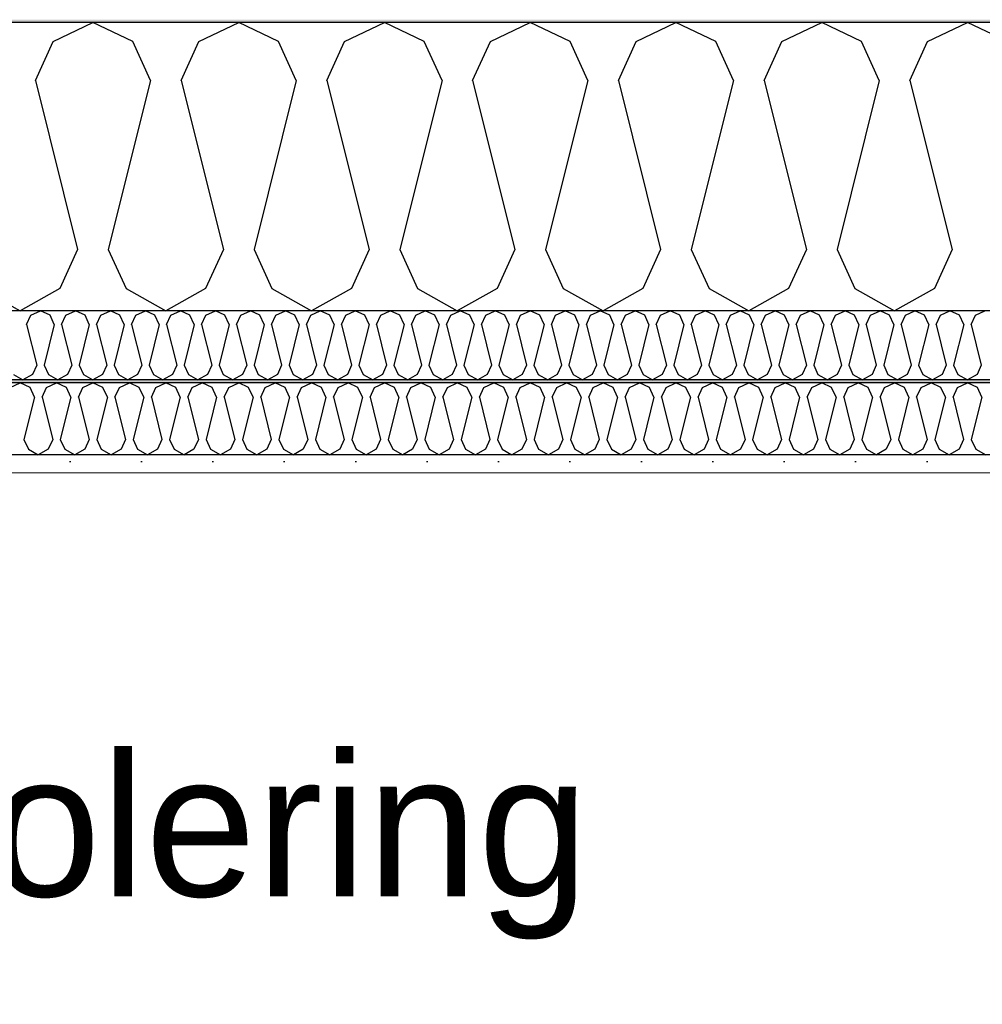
# Model space of a CAD drawing. Header units: millimetres. Extents: x -8544 to 51179, y -2070 to 39312.
# Tile 57 of 165: x 6990 to 7664, y 9796 to 10485. Entities that reach past the tile are written whole.
import ezdxf

# ---------------------------------------------------------------- set-up
doc = ezdxf.new("R2010")
doc.units = ezdxf.units.MM
doc.header["$LTSCALE"] = 0.5
doc.header["$MEASUREMENT"] = 0
doc.linetypes.add('PLINE', pattern=[0])
doc.layers.add('236- Innvendig kledning og overflate(Nye konstruksjoner)', color=7, linetype='Continuous', lineweight=0)
for name, color, linetype in [('256- Faste himlinger og overflatebehandling (Skravur)(Nye konstruksjoner)', 7, 'Continuous'), ('256- Faste himlinger og overflatebehandling(Nye konstruksjoner)', 7, 'Continuous'), ('261- Primærkonstruksjon (tak)', 7, 'Continuous'), ('261- Primærkonstruksjon (tak) (Skravur)', 7, 'Continuous'), ('262- Taktekking (Skravur)(Nye konstruksjoner)', 7, 'Continuous'), ('832- Tekst bygning(Nye konstruksjoner)', 7, 'Continuous')]:
    doc.layers.add(name, color=color, linetype=linetype)
doc.styles.add('GENERATED_STYLE_3', font='arial.ttf')
doc.dimstyles.new('GENERATED_STYLE__2', dxfattribs={"dimtxt": 0.18, "dimasz": 182.4, "dimexe": 0.18, "dimexo": 0.0625, "dimgap": 0, "dimtad": 0, "dimtih": 1, "dimtoh": 1, "dimdec": 4, "dimzin": 0, "dimdsep": 46, "dimcen": 0.09, "dimadec": 0, "dimazin": 0, "dimtfac": 1, "dimtdec": 4, "dimtmove": 0, "dimatfit": 3, "dimldrblk": 'ARROWHEAD_5', "dimfxl": 1, "dimtolj": 1, "dimtzin": 0, "dimarcsym": 0})

# ---------------------------------------------------------------- blocks, each defined once
blk = doc.blocks.new('*X3')
at = {"layer": '261- Primærkonstruksjon (tak) (Skravur)', "linetype": 'PLINE'}
for p, q in [((7013.24, 10469.96), (7041.1, 10483.15)), ((7068.97, 10469.96), (7041.1, 10483.15)), ((7115.28, 10469.96), (7143.15, 10483.15)), ((7171.02, 10469.96), (7143.15, 10483.15)), ((7217.33, 10469.96), (7245.19, 10483.15)), ((7273.06, 10469.96), (7245.19, 10483.15)), ((7319.37, 10469.96), (7347.24, 10483.15)), ((7375.11, 10469.96), (7347.24, 10483.15)), ((7421.42, 10469.96), (7449.28, 10483.15)), ((7477.15, 10469.96), (7449.28, 10483.15)), ((7523.46, 10469.96), (7551.33, 10483.15)), ((7579.2, 10469.96), (7551.33, 10483.15)), ((7625.51, 10469.96), (7653.37, 10483.15)), ((7681.24, 10469.96), (7653.37, 10483.15)), ((7000.8, 10442.63), (7013.24, 10469.96)), ((7081.41, 10442.63), (7068.97, 10469.96)), ((7102.85, 10442.63), (7115.28, 10469.96)), ((7183.45, 10442.63), (7171.02, 10469.96)), ((7204.89, 10442.63), (7217.33, 10469.96)), ((7285.5, 10442.63), (7273.06, 10469.96)), ((7306.94, 10442.63), (7319.37, 10469.96)), ((7387.54, 10442.63), (7375.11, 10469.96)), ((7408.98, 10442.63), (7421.42, 10469.96)), ((7489.59, 10442.63), (7477.15, 10469.96)), ((7511.03, 10442.63), (7523.46, 10469.96)), ((7591.63, 10442.63), (7579.2, 10469.96)), ((7613.07, 10442.63), (7625.51, 10469.96)), ((7000.8, 10442.63), (7030.38, 10324.3)), ((7081.41, 10442.63), (7051.82, 10324.3)), ((7102.85, 10442.63), (7132.43, 10324.3)), ((7183.45, 10442.63), (7153.87, 10324.3)), ((7204.89, 10442.63), (7234.47, 10324.3)), ((7285.5, 10442.63), (7255.91, 10324.3)), ((7306.94, 10442.63), (7336.52, 10324.3)), ((7387.54, 10442.63), (7357.96, 10324.3)), ((7408.98, 10442.63), (7438.56, 10324.3)), ((7489.59, 10442.63), (7460, 10324.3)), ((7511.03, 10442.63), (7540.61, 10324.3)), ((7591.63, 10442.63), (7562.05, 10324.3)), ((7613.07, 10442.63), (7642.65, 10324.3)), ((7030.38, 10324.3), (7017.95, 10296.97)), ((7051.82, 10324.3), (7064.26, 10296.97)), ((7132.43, 10324.3), (7119.99, 10296.97)), ((7153.87, 10324.3), (7166.3, 10296.97)), ((7234.47, 10324.3), (7222.04, 10296.97)), ((7255.91, 10324.3), (7268.35, 10296.97)), ((7336.52, 10324.3), (7324.08, 10296.97)), ((7357.96, 10324.3), (7370.39, 10296.97)), ((7438.56, 10324.3), (7426.13, 10296.97)), ((7460, 10324.3), (7472.44, 10296.97)), ((7540.61, 10324.3), (7528.17, 10296.97)), ((7562.05, 10324.3), (7574.48, 10296.97)), ((7642.65, 10324.3), (7630.22, 10296.97)), ((6962.21, 10296.97), (6990.08, 10281.42)), ((7017.95, 10296.97), (6990.08, 10281.42)), ((7064.26, 10296.97), (7092.13, 10281.42)), ((7119.99, 10296.97), (7092.13, 10281.42)), ((7166.3, 10296.97), (7194.17, 10281.42)), ((7222.04, 10296.97), (7194.17, 10281.42)), ((7268.35, 10296.97), (7296.22, 10281.42)), ((7324.08, 10296.97), (7296.22, 10281.42)), ((7370.39, 10296.97), (7398.26, 10281.42)), ((7426.13, 10296.97), (7398.26, 10281.42)), ((7472.44, 10296.97), (7500.31, 10281.42)), ((7528.17, 10296.97), (7500.31, 10281.42)), ((7574.48, 10296.97), (7602.35, 10281.42)), ((7630.22, 10296.97), (7602.35, 10281.42))]:
    blk.add_line(p, q, dxfattribs=at)
blk = doc.blocks.new('*X55')
at = {"layer": '256- Faste himlinger og overflatebehandling (Skravur)(Nye konstruksjoner)', "linetype": 'PLINE'}
for p, q in [((6994.69, 10271.7), (6997.68, 10278.25)), ((6997.68, 10278.25), (7004.37, 10281.42)), ((7011.06, 10278.25), (7004.37, 10281.42)), ((7014.04, 10271.7), (7011.06, 10278.25)), ((7019.19, 10271.7), (7022.17, 10278.25)), ((7022.17, 10278.25), (7028.86, 10281.42)), ((7035.55, 10278.25), (7028.86, 10281.42)), ((7038.53, 10271.7), (7035.55, 10278.25)), ((7043.68, 10271.7), (7046.66, 10278.25)), ((7046.66, 10278.25), (7053.35, 10281.42)), ((7060.04, 10278.25), (7053.35, 10281.42)), ((7063.02, 10271.7), (7060.04, 10278.25)), ((7068.17, 10271.7), (7071.15, 10278.25)), ((7071.15, 10278.25), (7077.84, 10281.42)), ((7084.53, 10278.25), (7077.84, 10281.42)), ((7087.51, 10271.7), (7084.53, 10278.25)), ((7092.66, 10271.7), (7095.64, 10278.25)), ((7095.64, 10278.25), (7102.33, 10281.42)), ((7109.02, 10278.25), (7102.33, 10281.42)), ((7112, 10271.7), (7109.02, 10278.25)), ((7117.15, 10271.7), (7120.13, 10278.25)), ((7120.13, 10278.25), (7126.82, 10281.42)), ((7133.51, 10278.25), (7126.82, 10281.42)), ((7136.49, 10271.7), (7133.51, 10278.25)), ((7141.64, 10271.7), (7144.62, 10278.25)), ((7144.62, 10278.25), (7151.31, 10281.42)), ((7158, 10278.25), (7151.31, 10281.42)), ((7160.98, 10271.7), (7158, 10278.25)), ((7166.13, 10271.7), (7169.11, 10278.25)), ((7169.11, 10278.25), (7175.8, 10281.42)), ((7182.49, 10278.25), (7175.8, 10281.42)), ((7185.48, 10271.7), (7182.49, 10278.25)), ((7190.62, 10271.7), (7193.61, 10278.25)), ((7193.61, 10278.25), (7200.29, 10281.42)), ((7206.98, 10278.25), (7200.29, 10281.42)), ((7209.97, 10271.7), (7206.98, 10278.25)), ((7215.11, 10271.7), (7218.1, 10278.25)), ((7218.1, 10278.25), (7224.78, 10281.42)), ((7231.47, 10278.25), (7224.78, 10281.42)), ((7234.46, 10271.7), (7231.47, 10278.25)), ((7239.6, 10271.7), (7242.59, 10278.25)), ((7242.59, 10278.25), (7249.28, 10281.42)), ((7255.96, 10278.25), (7249.28, 10281.42)), ((7258.95, 10271.7), (7255.96, 10278.25)), ((7264.09, 10271.7), (7267.08, 10278.25)), ((7267.08, 10278.25), (7273.77, 10281.42)), ((7280.45, 10278.25), (7273.77, 10281.42)), ((7283.44, 10271.7), (7280.45, 10278.25)), ((7288.58, 10271.7), (7291.57, 10278.25)), ((7291.57, 10278.25), (7298.26, 10281.42)), ((7304.94, 10278.25), (7298.26, 10281.42)), ((7307.93, 10271.7), (7304.94, 10278.25)), ((7313.07, 10271.7), (7316.06, 10278.25)), ((7316.06, 10278.25), (7322.75, 10281.42)), ((7329.44, 10278.25), (7322.75, 10281.42)), ((7332.42, 10271.7), (7329.44, 10278.25)), ((7337.57, 10271.7), (7340.55, 10278.25)), ((7340.55, 10278.25), (7347.24, 10281.42)), ((7353.93, 10278.25), (7347.24, 10281.42)), ((7356.91, 10271.7), (7353.93, 10278.25)), ((7362.06, 10271.7), (7365.04, 10278.25)), ((7365.04, 10278.25), (7371.73, 10281.42)), ((7378.42, 10278.25), (7371.73, 10281.42)), ((7381.4, 10271.7), (7378.42, 10278.25)), ((7386.55, 10271.7), (7389.53, 10278.25)), ((7389.53, 10278.25), (7396.22, 10281.42)), ((7402.91, 10278.25), (7396.22, 10281.42)), ((7405.89, 10271.7), (7402.91, 10278.25)), ((7411.04, 10271.7), (7414.02, 10278.25)), ((7414.02, 10278.25), (7420.71, 10281.42)), ((7427.4, 10278.25), (7420.71, 10281.42)), ((7430.38, 10271.7), (7427.4, 10278.25)), ((7435.53, 10271.7), (7438.51, 10278.25)), ((7438.51, 10278.25), (7445.2, 10281.42)), ((7451.89, 10278.25), (7445.2, 10281.42)), ((7454.87, 10271.7), (7451.89, 10278.25)), ((7460.02, 10271.7), (7463, 10278.25)), ((7463, 10278.25), (7469.69, 10281.42)), ((7476.38, 10278.25), (7469.69, 10281.42)), ((7479.37, 10271.7), (7476.38, 10278.25)), ((7484.51, 10271.7), (7487.49, 10278.25)), ((7487.49, 10278.25), (7494.18, 10281.42)), ((7500.87, 10278.25), (7494.18, 10281.42)), ((7503.86, 10271.7), (7500.87, 10278.25)), ((7509, 10271.7), (7511.99, 10278.25)), ((7511.99, 10278.25), (7518.67, 10281.42)), ((7525.36, 10278.25), (7518.67, 10281.42)), ((7528.35, 10271.7), (7525.36, 10278.25)), ((7533.49, 10271.7), (7536.48, 10278.25)), ((7536.48, 10278.25), (7543.16, 10281.42)), ((7549.85, 10278.25), (7543.16, 10281.42)), ((7552.84, 10271.7), (7549.85, 10278.25)), ((7557.98, 10271.7), (7560.97, 10278.25)), ((7560.97, 10278.25), (7567.66, 10281.42)), ((7574.34, 10278.25), (7567.66, 10281.42)), ((7577.33, 10271.7), (7574.34, 10278.25)), ((7582.47, 10271.7), (7585.46, 10278.25)), ((7585.46, 10278.25), (7592.15, 10281.42)), ((7598.83, 10278.25), (7592.15, 10281.42)), ((7601.82, 10271.7), (7598.83, 10278.25)), ((7606.96, 10271.7), (7609.95, 10278.25)), ((7609.95, 10278.25), (7616.64, 10281.42)), ((7623.33, 10278.25), (7616.64, 10281.42)), ((7626.31, 10271.7), (7623.33, 10278.25)), ((7631.46, 10271.7), (7634.44, 10278.25)), ((7634.44, 10278.25), (7641.13, 10281.42)), ((7647.82, 10278.25), (7641.13, 10281.42)), ((7650.8, 10271.7), (7647.82, 10278.25)), ((7655.95, 10271.7), (7658.93, 10278.25)), ((7658.93, 10278.25), (7665.62, 10281.42)), ((6994.69, 10271.7), (7001.79, 10243.3)), ((7014.04, 10271.7), (7006.94, 10243.3)), ((7019.19, 10271.7), (7026.29, 10243.3)), ((7038.53, 10271.7), (7031.43, 10243.3)), ((7043.68, 10271.7), (7050.78, 10243.3)), ((7063.02, 10271.7), (7055.92, 10243.3)), ((7068.17, 10271.7), (7075.27, 10243.3)), ((7087.51, 10271.7), (7080.41, 10243.3)), ((7092.66, 10271.7), (7099.76, 10243.3)), ((7112, 10271.7), (7104.9, 10243.3)), ((7117.15, 10271.7), (7124.25, 10243.3)), ((7136.49, 10271.7), (7129.39, 10243.3)), ((7141.64, 10271.7), (7148.74, 10243.3)), ((7160.98, 10271.7), (7153.88, 10243.3)), ((7166.13, 10271.7), (7173.23, 10243.3)), ((7185.48, 10271.7), (7178.38, 10243.3)), ((7190.62, 10271.7), (7197.72, 10243.3)), ((7209.97, 10271.7), (7202.87, 10243.3)), ((7215.11, 10271.7), (7222.21, 10243.3)), ((7234.46, 10271.7), (7227.36, 10243.3)), ((7239.6, 10271.7), (7246.7, 10243.3)), ((7258.95, 10271.7), (7251.85, 10243.3)), ((7264.09, 10271.7), (7271.19, 10243.3)), ((7283.44, 10271.7), (7276.34, 10243.3)), ((7288.58, 10271.7), (7295.68, 10243.3)), ((7307.93, 10271.7), (7300.83, 10243.3)), ((7313.07, 10271.7), (7320.17, 10243.3)), ((7332.42, 10271.7), (7325.32, 10243.3)), ((7337.57, 10271.7), (7344.67, 10243.3)), ((7356.91, 10271.7), (7349.81, 10243.3)), ((7362.06, 10271.7), (7369.16, 10243.3)), ((7381.4, 10271.7), (7374.3, 10243.3)), ((7386.55, 10271.7), (7393.65, 10243.3)), ((7405.89, 10271.7), (7398.79, 10243.3)), ((7411.04, 10271.7), (7418.14, 10243.3)), ((7430.38, 10271.7), (7423.28, 10243.3)), ((7435.53, 10271.7), (7442.63, 10243.3)), ((7454.87, 10271.7), (7447.77, 10243.3)), ((7460.02, 10271.7), (7467.12, 10243.3)), ((7479.37, 10271.7), (7472.27, 10243.3)), ((7484.51, 10271.7), (7491.61, 10243.3)), ((7503.86, 10271.7), (7496.76, 10243.3)), ((7509, 10271.7), (7516.1, 10243.3)), ((7528.35, 10271.7), (7521.25, 10243.3)), ((7533.49, 10271.7), (7540.59, 10243.3)), ((7552.84, 10271.7), (7545.74, 10243.3)), ((7557.98, 10271.7), (7565.08, 10243.3)), ((7577.33, 10271.7), (7570.23, 10243.3)), ((7582.47, 10271.7), (7589.57, 10243.3)), ((7601.82, 10271.7), (7594.72, 10243.3)), ((7606.96, 10271.7), (7614.06, 10243.3)), ((7626.31, 10271.7), (7619.21, 10243.3)), ((7631.46, 10271.7), (7638.56, 10243.3)), ((7650.8, 10271.7), (7643.7, 10243.3)), ((7655.95, 10271.7), (7663.05, 10243.3)), ((7001.79, 10243.3), (6998.81, 10236.74)), ((7006.94, 10243.3), (7009.92, 10236.74)), ((7026.29, 10243.3), (7023.3, 10236.74)), ((7031.43, 10243.3), (7034.42, 10236.74)), ((7050.78, 10243.3), (7047.79, 10236.74)), ((7055.92, 10243.3), (7058.91, 10236.74)), ((7075.27, 10243.3), (7072.28, 10236.74)), ((7080.41, 10243.3), (7083.4, 10236.74)), ((7099.76, 10243.3), (7096.77, 10236.74)), ((7104.9, 10243.3), (7107.89, 10236.74)), ((7124.25, 10243.3), (7121.26, 10236.74)), ((7129.39, 10243.3), (7132.38, 10236.74)), ((7148.74, 10243.3), (7145.75, 10236.74)), ((7153.88, 10243.3), (7156.87, 10236.74)), ((7173.23, 10243.3), (7170.25, 10236.74)), ((7178.38, 10243.3), (7181.36, 10236.74)), ((7197.72, 10243.3), (7194.74, 10236.74)), ((7202.87, 10243.3), (7205.85, 10236.74)), ((7222.21, 10243.3), (7219.23, 10236.74)), ((7227.36, 10243.3), (7230.34, 10236.74)), ((7246.7, 10243.3), (7243.72, 10236.74)), ((7251.85, 10243.3), (7254.83, 10236.74)), ((7271.19, 10243.3), (7268.21, 10236.74)), ((7276.34, 10243.3), (7279.32, 10236.74)), ((7295.68, 10243.3), (7292.7, 10236.74)), ((7300.83, 10243.3), (7303.81, 10236.74)), ((7320.17, 10243.3), (7317.19, 10236.74)), ((7325.32, 10243.3), (7328.3, 10236.74)), ((7344.67, 10243.3), (7341.68, 10236.74)), ((7349.81, 10243.3), (7352.8, 10236.74)), ((7369.16, 10243.3), (7366.17, 10236.74)), ((7374.3, 10243.3), (7377.29, 10236.74)), ((7393.65, 10243.3), (7390.66, 10236.74)), ((7398.79, 10243.3), (7401.78, 10236.74)), ((7418.14, 10243.3), (7415.15, 10236.74)), ((7423.28, 10243.3), (7426.27, 10236.74)), ((7442.63, 10243.3), (7439.64, 10236.74)), ((7447.77, 10243.3), (7450.76, 10236.74)), ((7467.12, 10243.3), (7464.14, 10236.74)), ((7472.27, 10243.3), (7475.25, 10236.74)), ((7491.61, 10243.3), (7488.63, 10236.74)), ((7496.76, 10243.3), (7499.74, 10236.74)), ((7516.1, 10243.3), (7513.12, 10236.74)), ((7521.25, 10243.3), (7524.23, 10236.74)), ((7540.59, 10243.3), (7537.61, 10236.74)), ((7545.74, 10243.3), (7548.72, 10236.74)), ((7565.08, 10243.3), (7562.1, 10236.74)), ((7570.23, 10243.3), (7573.21, 10236.74)), ((7589.57, 10243.3), (7586.59, 10236.74)), ((7594.72, 10243.3), (7597.7, 10236.74)), ((7614.06, 10243.3), (7611.08, 10236.74)), ((7619.21, 10243.3), (7622.19, 10236.74)), ((7638.56, 10243.3), (7635.57, 10236.74)), ((7643.7, 10243.3), (7646.69, 10236.74)), ((7663.05, 10243.3), (7660.06, 10236.74)), ((6985.43, 10236.74), (6992.12, 10233.01)), ((6998.81, 10236.74), (6992.12, 10233.01)), ((7009.92, 10236.74), (7016.61, 10233.01)), ((7023.3, 10236.74), (7016.61, 10233.01)), ((7034.42, 10236.74), (7041.1, 10233.01)), ((7047.79, 10236.74), (7041.1, 10233.01)), ((7058.91, 10236.74), (7065.59, 10233.01)), ((7072.28, 10236.74), (7065.59, 10233.01)), ((7083.4, 10236.74), (7090.09, 10233.01)), ((7096.77, 10236.74), (7090.09, 10233.01)), ((7107.89, 10236.74), (7114.58, 10233.01)), ((7121.26, 10236.74), (7114.58, 10233.01)), ((7132.38, 10236.74), (7139.07, 10233.01)), ((7145.75, 10236.74), (7139.07, 10233.01)), ((7156.87, 10236.74), (7163.56, 10233.01)), ((7170.25, 10236.74), (7163.56, 10233.01)), ((7181.36, 10236.74), (7188.05, 10233.01)), ((7194.74, 10236.74), (7188.05, 10233.01)), ((7205.85, 10236.74), (7212.54, 10233.01)), ((7219.23, 10236.74), (7212.54, 10233.01)), ((7230.34, 10236.74), (7237.03, 10233.01)), ((7243.72, 10236.74), (7237.03, 10233.01)), ((7254.83, 10236.74), (7261.52, 10233.01)), ((7268.21, 10236.74), (7261.52, 10233.01)), ((7279.32, 10236.74), (7286.01, 10233.01)), ((7292.7, 10236.74), (7286.01, 10233.01)), ((7303.81, 10236.74), (7310.5, 10233.01)), ((7317.19, 10236.74), (7310.5, 10233.01)), ((7328.3, 10236.74), (7334.99, 10233.01)), ((7341.68, 10236.74), (7334.99, 10233.01)), ((7352.8, 10236.74), (7359.48, 10233.01)), ((7366.17, 10236.74), (7359.48, 10233.01)), ((7377.29, 10236.74), (7383.97, 10233.01)), ((7390.66, 10236.74), (7383.97, 10233.01)), ((7401.78, 10236.74), (7408.47, 10233.01)), ((7415.15, 10236.74), (7408.47, 10233.01)), ((7426.27, 10236.74), (7432.96, 10233.01)), ((7439.64, 10236.74), (7432.96, 10233.01)), ((7450.76, 10236.74), (7457.45, 10233.01)), ((7464.14, 10236.74), (7457.45, 10233.01)), ((7475.25, 10236.74), (7481.94, 10233.01)), ((7488.63, 10236.74), (7481.94, 10233.01)), ((7499.74, 10236.74), (7506.43, 10233.01)), ((7513.12, 10236.74), (7506.43, 10233.01)), ((7524.23, 10236.74), (7530.92, 10233.01)), ((7537.61, 10236.74), (7530.92, 10233.01)), ((7548.72, 10236.74), (7555.41, 10233.01)), ((7562.1, 10236.74), (7555.41, 10233.01)), ((7573.21, 10236.74), (7579.9, 10233.01)), ((7586.59, 10236.74), (7579.9, 10233.01)), ((7597.7, 10236.74), (7604.39, 10233.01)), ((7611.08, 10236.74), (7604.39, 10233.01)), ((7622.19, 10236.74), (7628.88, 10233.01)), ((7635.57, 10236.74), (7628.88, 10233.01)), ((7646.69, 10236.74), (7653.37, 10233.01)), ((7660.06, 10236.74), (7653.37, 10233.01))]:
    blk.add_line(p, q, dxfattribs=at)
blk = doc.blocks.new('*X57')
at = {"layer": '256- Faste himlinger og overflatebehandling (Skravur)(Nye konstruksjoner)', "linetype": 'PLINE'}
for p, q in [((6983.11, 10227.69), (6990.08, 10230.99)), ((6997.05, 10227.69), (6990.08, 10230.99)), ((7008.63, 10227.69), (7015.59, 10230.99)), ((7022.56, 10227.69), (7015.59, 10230.99)), ((7034.14, 10227.69), (7041.1, 10230.99)), ((7048.07, 10227.69), (7041.1, 10230.99)), ((7059.65, 10227.69), (7066.61, 10230.99)), ((7073.58, 10227.69), (7066.61, 10230.99)), ((7085.16, 10227.69), (7092.13, 10230.99)), ((7099.09, 10227.69), (7092.13, 10230.99)), ((7110.67, 10227.69), (7117.64, 10230.99)), ((7124.6, 10227.69), (7117.64, 10230.99)), ((7136.18, 10227.69), (7143.15, 10230.99)), ((7150.12, 10227.69), (7143.15, 10230.99)), ((7161.69, 10227.69), (7168.66, 10230.99)), ((7175.63, 10227.69), (7168.66, 10230.99)), ((7187.2, 10227.69), (7194.17, 10230.99)), ((7201.14, 10227.69), (7194.17, 10230.99)), ((7212.72, 10227.69), (7219.68, 10230.99)), ((7226.65, 10227.69), (7219.68, 10230.99)), ((7238.23, 10227.69), (7245.19, 10230.99)), ((7252.16, 10227.69), (7245.19, 10230.99)), ((7263.74, 10227.69), (7270.7, 10230.99)), ((7277.67, 10227.69), (7270.7, 10230.99)), ((7289.25, 10227.69), (7296.22, 10230.99)), ((7303.18, 10227.69), (7296.22, 10230.99)), ((7314.76, 10227.69), (7321.73, 10230.99)), ((7328.69, 10227.69), (7321.73, 10230.99)), ((7340.27, 10227.69), (7347.24, 10230.99)), ((7354.21, 10227.69), (7347.24, 10230.99)), ((7365.78, 10227.69), (7372.75, 10230.99)), ((7379.72, 10227.69), (7372.75, 10230.99)), ((7391.29, 10227.69), (7398.26, 10230.99)), ((7405.23, 10227.69), (7398.26, 10230.99)), ((7416.81, 10227.69), (7423.77, 10230.99)), ((7430.74, 10227.69), (7423.77, 10230.99)), ((7442.32, 10227.69), (7449.28, 10230.99)), ((7456.25, 10227.69), (7449.28, 10230.99)), ((7467.83, 10227.69), (7474.79, 10230.99)), ((7481.76, 10227.69), (7474.79, 10230.99)), ((7493.34, 10227.69), (7500.31, 10230.99)), ((7507.27, 10227.69), (7500.31, 10230.99)), ((7518.85, 10227.69), (7525.82, 10230.99)), ((7532.78, 10227.69), (7525.82, 10230.99)), ((7544.36, 10227.69), (7551.33, 10230.99)), ((7558.3, 10227.69), (7551.33, 10230.99)), ((7569.87, 10227.69), (7576.84, 10230.99)), ((7583.81, 10227.69), (7576.84, 10230.99)), ((7595.38, 10227.69), (7602.35, 10230.99)), ((7609.32, 10227.69), (7602.35, 10230.99)), ((7620.9, 10227.69), (7627.86, 10230.99)), ((7634.83, 10227.69), (7627.86, 10230.99)), ((7646.41, 10227.69), (7653.37, 10230.99)), ((7660.34, 10227.69), (7653.37, 10230.99)), ((7000.16, 10220.86), (6997.05, 10227.69)), ((7005.52, 10220.86), (7008.63, 10227.69)), ((7025.67, 10220.86), (7022.56, 10227.69)), ((7031.03, 10220.86), (7034.14, 10227.69)), ((7051.18, 10220.86), (7048.07, 10227.69)), ((7056.54, 10220.86), (7059.65, 10227.69)), ((7076.69, 10220.86), (7073.58, 10227.69)), ((7082.05, 10220.86), (7085.16, 10227.69)), ((7102.2, 10220.86), (7099.09, 10227.69)), ((7107.56, 10220.86), (7110.67, 10227.69)), ((7127.71, 10220.86), (7124.6, 10227.69)), ((7133.07, 10220.86), (7136.18, 10227.69)), ((7153.22, 10220.86), (7150.12, 10227.69)), ((7158.58, 10220.86), (7161.69, 10227.69)), ((7178.74, 10220.86), (7175.63, 10227.69)), ((7184.1, 10220.86), (7187.2, 10227.69)), ((7204.25, 10220.86), (7201.14, 10227.69)), ((7209.61, 10220.86), (7212.72, 10227.69)), ((7229.76, 10220.86), (7226.65, 10227.69)), ((7235.12, 10220.86), (7238.23, 10227.69)), ((7255.27, 10220.86), (7252.16, 10227.69)), ((7260.63, 10220.86), (7263.74, 10227.69)), ((7280.78, 10220.86), (7277.67, 10227.69)), ((7286.14, 10220.86), (7289.25, 10227.69)), ((7306.29, 10220.86), (7303.18, 10227.69)), ((7311.65, 10220.86), (7314.76, 10227.69)), ((7331.8, 10220.86), (7328.69, 10227.69)), ((7337.16, 10220.86), (7340.27, 10227.69)), ((7357.31, 10220.86), (7354.21, 10227.69)), ((7362.67, 10220.86), (7365.78, 10227.69)), ((7382.83, 10220.86), (7379.72, 10227.69)), ((7388.19, 10220.86), (7391.29, 10227.69)), ((7408.34, 10220.86), (7405.23, 10227.69)), ((7413.7, 10220.86), (7416.81, 10227.69)), ((7433.85, 10220.86), (7430.74, 10227.69)), ((7439.21, 10220.86), (7442.32, 10227.69)), ((7459.36, 10220.86), (7456.25, 10227.69)), ((7464.72, 10220.86), (7467.83, 10227.69)), ((7484.87, 10220.86), (7481.76, 10227.69)), ((7490.23, 10220.86), (7493.34, 10227.69)), ((7510.38, 10220.86), (7507.27, 10227.69)), ((7515.74, 10220.86), (7518.85, 10227.69)), ((7535.89, 10220.86), (7532.78, 10227.69)), ((7541.25, 10220.86), (7544.36, 10227.69)), ((7561.4, 10220.86), (7558.3, 10227.69)), ((7566.76, 10220.86), (7569.87, 10227.69)), ((7586.92, 10220.86), (7583.81, 10227.69)), ((7592.28, 10220.86), (7595.38, 10227.69)), ((7612.43, 10220.86), (7609.32, 10227.69)), ((7617.79, 10220.86), (7620.9, 10227.69)), ((7637.94, 10220.86), (7634.83, 10227.69)), ((7643.3, 10220.86), (7646.41, 10227.69)), ((7663.45, 10220.86), (7660.34, 10227.69)), ((7000.16, 10220.86), (6992.76, 10191.28)), ((7005.52, 10220.86), (7012.91, 10191.28)), ((7025.67, 10220.86), (7018.27, 10191.28)), ((7031.03, 10220.86), (7038.42, 10191.28)), ((7051.18, 10220.86), (7043.78, 10191.28)), ((7056.54, 10220.86), (7063.93, 10191.28)), ((7076.69, 10220.86), (7069.29, 10191.28)), ((7082.05, 10220.86), (7089.45, 10191.28)), ((7102.2, 10220.86), (7094.81, 10191.28)), ((7107.56, 10220.86), (7114.96, 10191.28)), ((7127.71, 10220.86), (7120.32, 10191.28)), ((7133.07, 10220.86), (7140.47, 10191.28)), ((7153.22, 10220.86), (7145.83, 10191.28)), ((7158.58, 10220.86), (7165.98, 10191.28)), ((7178.74, 10220.86), (7171.34, 10191.28)), ((7184.1, 10220.86), (7191.49, 10191.28)), ((7204.25, 10220.86), (7196.85, 10191.28)), ((7209.61, 10220.86), (7217, 10191.28)), ((7229.76, 10220.86), (7222.36, 10191.28)), ((7235.12, 10220.86), (7242.51, 10191.28)), ((7255.27, 10220.86), (7247.87, 10191.28)), ((7260.63, 10220.86), (7268.02, 10191.28)), ((7280.78, 10220.86), (7273.38, 10191.28)), ((7286.14, 10220.86), (7293.54, 10191.28)), ((7306.29, 10220.86), (7298.9, 10191.28)), ((7311.65, 10220.86), (7319.05, 10191.28)), ((7331.8, 10220.86), (7324.41, 10191.28)), ((7337.16, 10220.86), (7344.56, 10191.28)), ((7357.31, 10220.86), (7349.92, 10191.28)), ((7362.67, 10220.86), (7370.07, 10191.28)), ((7382.83, 10220.86), (7375.43, 10191.28)), ((7388.19, 10220.86), (7395.58, 10191.28)), ((7408.34, 10220.86), (7400.94, 10191.28)), ((7413.7, 10220.86), (7421.09, 10191.28)), ((7433.85, 10220.86), (7426.45, 10191.28)), ((7439.21, 10220.86), (7446.6, 10191.28)), ((7459.36, 10220.86), (7451.96, 10191.28)), ((7464.72, 10220.86), (7472.11, 10191.28)), ((7484.87, 10220.86), (7477.47, 10191.28)), ((7490.23, 10220.86), (7497.63, 10191.28)), ((7510.38, 10220.86), (7502.99, 10191.28)), ((7515.74, 10220.86), (7523.14, 10191.28)), ((7535.89, 10220.86), (7528.5, 10191.28)), ((7541.25, 10220.86), (7548.65, 10191.28)), ((7561.4, 10220.86), (7554.01, 10191.28)), ((7566.76, 10220.86), (7574.16, 10191.28)), ((7586.92, 10220.86), (7579.52, 10191.28)), ((7592.28, 10220.86), (7599.67, 10191.28)), ((7612.43, 10220.86), (7605.03, 10191.28)), ((7617.79, 10220.86), (7625.18, 10191.28)), ((7637.94, 10220.86), (7630.54, 10191.28)), ((7643.3, 10220.86), (7650.69, 10191.28)), ((7663.45, 10220.86), (7656.05, 10191.28)), ((6992.76, 10191.28), (6995.87, 10184.44)), ((7012.91, 10191.28), (7009.8, 10184.44)), ((7018.27, 10191.28), (7021.38, 10184.44)), ((7038.42, 10191.28), (7035.31, 10184.44)), ((7043.78, 10191.28), (7046.89, 10184.44)), ((7063.93, 10191.28), (7060.83, 10184.44)), ((7069.29, 10191.28), (7072.4, 10184.44)), ((7089.45, 10191.28), (7086.34, 10184.44)), ((7094.81, 10191.28), (7097.91, 10184.44)), ((7114.96, 10191.28), (7111.85, 10184.44)), ((7120.32, 10191.28), (7123.43, 10184.44)), ((7140.47, 10191.28), (7137.36, 10184.44)), ((7145.83, 10191.28), (7148.94, 10184.44)), ((7165.98, 10191.28), (7162.87, 10184.44)), ((7171.34, 10191.28), (7174.45, 10184.44)), ((7191.49, 10191.28), (7188.38, 10184.44)), ((7196.85, 10191.28), (7199.96, 10184.44)), ((7217, 10191.28), (7213.89, 10184.44)), ((7222.36, 10191.28), (7225.47, 10184.44)), ((7242.51, 10191.28), (7239.4, 10184.44)), ((7247.87, 10191.28), (7250.98, 10184.44)), ((7268.02, 10191.28), (7264.92, 10184.44)), ((7273.38, 10191.28), (7276.49, 10184.44)), ((7293.54, 10191.28), (7290.43, 10184.44)), ((7298.9, 10191.28), (7302, 10184.44)), ((7319.05, 10191.28), (7315.94, 10184.44)), ((7324.41, 10191.28), (7327.52, 10184.44)), ((7344.56, 10191.28), (7341.45, 10184.44)), ((7349.92, 10191.28), (7353.03, 10184.44)), ((7370.07, 10191.28), (7366.96, 10184.44)), ((7375.43, 10191.28), (7378.54, 10184.44)), ((7395.58, 10191.28), (7392.47, 10184.44)), ((7400.94, 10191.28), (7404.05, 10184.44)), ((7421.09, 10191.28), (7417.98, 10184.44)), ((7426.45, 10191.28), (7429.56, 10184.44)), ((7446.6, 10191.28), (7443.49, 10184.44)), ((7451.96, 10191.28), (7455.07, 10184.44)), ((7472.11, 10191.28), (7469.01, 10184.44)), ((7477.47, 10191.28), (7480.58, 10184.44)), ((7497.63, 10191.28), (7494.52, 10184.44)), ((7502.99, 10191.28), (7506.09, 10184.44)), ((7523.14, 10191.28), (7520.03, 10184.44)), ((7528.5, 10191.28), (7531.61, 10184.44)), ((7548.65, 10191.28), (7545.54, 10184.44)), ((7554.01, 10191.28), (7557.12, 10184.44)), ((7574.16, 10191.28), (7571.05, 10184.44)), ((7579.52, 10191.28), (7582.63, 10184.44)), ((7599.67, 10191.28), (7596.56, 10184.44)), ((7605.03, 10191.28), (7608.14, 10184.44)), ((7625.18, 10191.28), (7622.07, 10184.44)), ((7630.54, 10191.28), (7633.65, 10184.44)), ((7650.69, 10191.28), (7647.58, 10184.44)), ((7656.05, 10191.28), (7659.16, 10184.44)), ((6995.87, 10184.44), (7002.84, 10180.56)), ((7009.8, 10184.44), (7002.84, 10180.56)), ((7021.38, 10184.44), (7028.35, 10180.56)), ((7035.31, 10184.44), (7028.35, 10180.56)), ((7046.89, 10184.44), (7053.86, 10180.56)), ((7060.83, 10184.44), (7053.86, 10180.56)), ((7072.4, 10184.44), (7079.37, 10180.56)), ((7086.34, 10184.44), (7079.37, 10180.56)), ((7097.91, 10184.44), (7104.88, 10180.56)), ((7111.85, 10184.44), (7104.88, 10180.56)), ((7123.43, 10184.44), (7130.39, 10180.56)), ((7137.36, 10184.44), (7130.39, 10180.56)), ((7148.94, 10184.44), (7155.9, 10180.56)), ((7162.87, 10184.44), (7155.9, 10180.56)), ((7174.45, 10184.44), (7181.42, 10180.56)), ((7188.38, 10184.44), (7181.42, 10180.56)), ((7199.96, 10184.44), (7206.93, 10180.56)), ((7213.89, 10184.44), (7206.93, 10180.56)), ((7225.47, 10184.44), (7232.44, 10180.56)), ((7239.4, 10184.44), (7232.44, 10180.56)), ((7250.98, 10184.44), (7257.95, 10180.56)), ((7264.92, 10184.44), (7257.95, 10180.56)), ((7276.49, 10184.44), (7283.46, 10180.56)), ((7290.43, 10184.44), (7283.46, 10180.56)), ((7302, 10184.44), (7308.97, 10180.56)), ((7315.94, 10184.44), (7308.97, 10180.56)), ((7327.52, 10184.44), (7334.48, 10180.56)), ((7341.45, 10184.44), (7334.48, 10180.56)), ((7353.03, 10184.44), (7359.99, 10180.56)), ((7366.96, 10184.44), (7359.99, 10180.56)), ((7378.54, 10184.44), (7385.51, 10180.56)), ((7392.47, 10184.44), (7385.51, 10180.56)), ((7404.05, 10184.44), (7411.02, 10180.56)), ((7417.98, 10184.44), (7411.02, 10180.56)), ((7429.56, 10184.44), (7436.53, 10180.56)), ((7443.49, 10184.44), (7436.53, 10180.56)), ((7455.07, 10184.44), (7462.04, 10180.56)), ((7469.01, 10184.44), (7462.04, 10180.56)), ((7480.58, 10184.44), (7487.55, 10180.56)), ((7494.52, 10184.44), (7487.55, 10180.56)), ((7506.09, 10184.44), (7513.06, 10180.56)), ((7520.03, 10184.44), (7513.06, 10180.56)), ((7531.61, 10184.44), (7538.57, 10180.56)), ((7545.54, 10184.44), (7538.57, 10180.56)), ((7557.12, 10184.44), (7564.08, 10180.56)), ((7571.05, 10184.44), (7564.08, 10180.56)), ((7582.63, 10184.44), (7589.6, 10180.56)), ((7596.56, 10184.44), (7589.6, 10180.56)), ((7608.14, 10184.44), (7615.11, 10180.56)), ((7622.07, 10184.44), (7615.11, 10180.56)), ((7633.65, 10184.44), (7640.62, 10180.56)), ((7647.58, 10184.44), (7640.62, 10180.56)), ((7659.16, 10184.44), (7666.13, 10180.56))]:
    blk.add_line(p, q, dxfattribs=at)
blk = doc.blocks.new('ARROWHEAD_5')
at = {"linetype": 'Continuous'}
blk.add_hatch(color=256, dxfattribs=at).paths.add_polyline_path([(-1, 0.2679), (0, 0), (-1, -0.2679)])
blk.add_line((0, 0), (-1, 0), dxfattribs=at)

msp = doc.modelspace()

# ---------------------------------------------------------------- hatches: boundary and pattern name
at = {"layer": '256- Faste himlinger og overflatebehandling (Skravur)(Nye konstruksjoner)', "linetype": 'Continuous'}
msp.add_hatch(color=256, dxfattribs=at).paths.add_polyline_path([(4911.93, 10233), (4911.93, 10230.99), (7921.93, 10230.99), (7921.93, 10233)])
h = msp.add_hatch(dxfattribs=at)
h.set_pattern_fill('Gips', color=256, style=0, pattern_type=2)
h.set_pattern_definition([(0, (0, 0), (0, 86.60254), [0, -50]), (0, (25, 43.3), (0, 86.60254), [0, -50])])
h.paths.add_polyline_path([(4911.93, 10167.95), (7921.93, 10167.95), (7921.93, 10180.56), (4911.93, 10180.56)])
at = {"layer": '262- Taktekking (Skravur)(Nye konstruksjoner)', "linetype": 'Continuous'}
h = msp.add_hatch(dxfattribs=at)
h.set_pattern_fill('Prikker_tett', color=256, style=0, pattern_type=2)
h.set_pattern_definition([(0, (0, 0), (0, 43.30127), [0, -25]), (0, (12.5, 21.65), (0, 43.30127), [0, -25])])
h.paths.add_polyline_path([(-2583.07, 10483.14), (12216.93, 10483.14), (12216.93, 10485.16), (-2583.07, 10485.16)])

# ---------------------------------------------------------------- linework, layer by layer
at = {"layer": '236- Innvendig kledning og overflate(Nye konstruksjoner)', "linetype": 'PLINE'}
msp.add_line((8321.93, 10167.95), (4911.93, 10167.95), dxfattribs=at)
at = {"layer": '256- Faste himlinger og overflatebehandling(Nye konstruksjoner)', "linetype": 'PLINE'}
for p, q in [((8321.93, 10233), (4911.93, 10233)), ((8321.93, 10230.99), (4911.93, 10230.99)), ((8321.93, 10180.56), (4911.93, 10180.56))]:
    msp.add_line(p, q, dxfattribs=at)
at = {"layer": '261- Primærkonstruksjon (tak)', "linetype": 'PLINE'}
for p, q in [((12166.93, 10483.14), (-2533.07, 10483.14)), ((8321.93, 10281.42), (4911.93, 10281.42))]:
    msp.add_line(p, q, dxfattribs=at)

# ---------------------------------------------------------------- block references
at = {"layer": '256- Faste himlinger og overflatebehandling(Nye konstruksjoner)'}
for name in ['*X55', '*X57']:
    msp.add_blockref(name, (0, 0), dxfattribs=at)
at = {"layer": '261- Primærkonstruksjon (tak)'}
msp.add_blockref('*X3', (0, 0), dxfattribs=at)

# ---------------------------------------------------------------- texts
at = {"layer": '832- Tekst bygning(Nye konstruksjoner)', "linetype": 'Continuous', "insert": (5680.24, 9841.31), "char_height": 100, "attachment_point": 7, "style": 'GENERATED_STYLE_3'}
msp.add_mtext('\\A1;{\\pql;\\fArial|b0|i0|c0|p0;\\W1.000000;Ny dampsperre og isolering}', dxfattribs=at)

# ---------------------------------------------------------------- leaders
at = {"layer": '832- Tekst bygning(Nye konstruksjoner)', "linetype": 'PLINE', "annotation_type": 0, "has_hookline": 1, "hookline_direction": 0, "text_width": 1686.7}
msp.add_leader([(5429.86, 10226.42), (5589.59, 9841.31), (5497.84, 9795.89), (5680.24, 9795.89)], dimstyle='GENERATED_STYLE__2', dxfattribs=at)

doc.saveas('drawing.dxf')
